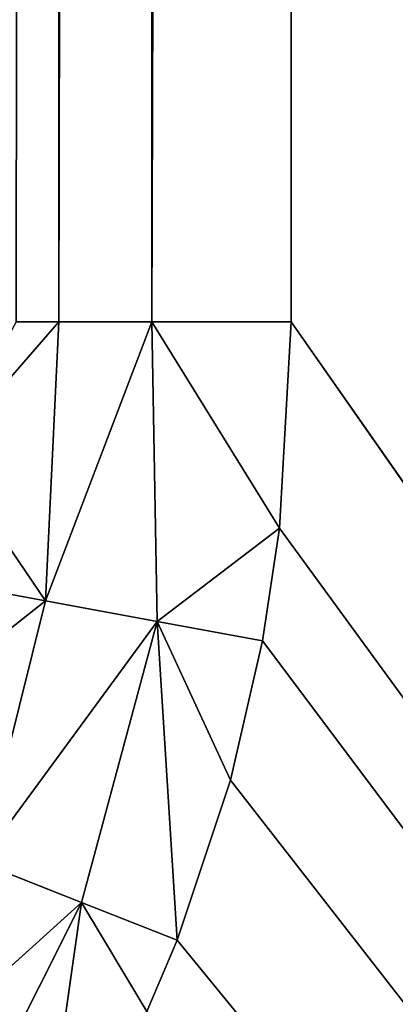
# Model space of a CAD drawing. Extents: x 0 to 700, y 0 to 509.
# Tile 171 of 243: x 671.61 to 673.79, y 31.92 to 37.63. Entities that reach past the tile are written whole.
import ezdxf

# ---------------------------------------------------------------- set-up
doc = ezdxf.new("R2010")
doc.units = 0
doc.header["$LTSCALE"] = 25.4
doc.layers.get('0').update_dxf_attribs({"linetype": 'CONTINUOUS'})

# ---------------------------------------------------------------- blocks, each defined once
blk = doc.blocks.new('5902539864168_-_S_STL')
at = {"color": 0}
for p, q in [((671.7175, 103, 478.3218), (671.9714, 102.9645, 476.5376)), ((671.7175, 103, 478.3218), (671.9714, 102.9645, 476.5376)), ((671.9714, 102.9645, 476.5376), (672.5247, 103, 476.7559)), ((672.3489, 103, 477.1706), (671.9714, 102.9645, 476.5376)), ((672.3489, 103, 477.1706), (671.9714, 102.9645, 476.5376)), ((671.9714, 102.9645, 476.5376), (672.5247, 103, 476.7559)), ((672.3489, 103, 477.1706), (672.5247, 103, 476.7559)), ((672.3489, 103, 477.1706), (672.5247, 103, 476.7559)), ((672.3785, 102.9345, 473.1736), (673.1854, 103, 473.1736)), ((672.3785, 102.9345, 473.1736), (673.1854, 103, 473.1736)), ((672.3785, 102.9345, 473.1736), (673.1169, 103, 474.3688)), ((672.3785, 102.9345, 473.1736), (673.1169, 103, 474.3688)), ((672.409, 102.9614, 474.9099), (673.1169, 103, 474.3688)), ((672.409, 102.9614, 474.9099), (673.1169, 103, 474.3688)), ((672.409, 102.9614, 474.9099), (673.0189, 103, 475.0224)), ((672.5247, 103, 476.7559), (672.409, 102.9614, 474.9099)), ((672.5247, 103, 476.7559), (672.409, 102.9614, 474.9099)), ((672.8336, 103, 475.8304), (672.409, 102.9614, 474.9099)), ((672.8336, 103, 475.8304), (672.409, 102.9614, 474.9099)), ((672.409, 102.9614, 474.9099), (673.0189, 103, 475.0224)), ((672.5247, 103, 476.7559), (672.8336, 103, 475.8304)), ((672.5247, 103, 476.7559), (672.8336, 103, 475.8304)), ((672.8336, 103, 475.8304), (673.0189, 103, 475.0224)), ((672.8336, 103, 475.8304), (673.0189, 103, 475.0224)), ((673.0189, 103, 475.0224), (673.1169, 103, 474.3688)), ((673.0189, 103, 475.0224), (673.1169, 103, 474.3688)), ((673.1169, 103, 474.3688), (673.1854, 103, 473.1736)), ((673.1169, 103, 474.3688), (673.1854, 103, 473.1736)), ((673.1854, 103, 473.1736), (673.1854, 103, 194.1381)), ((673.1854, 103, 473.1736), (673.1854, 103, 194.1381)), ((671.9714, 102.9645, 476.5376), (670.7179, 102.8556, 477.6698)), ((671.9714, 102.9645, 476.5376), (670.7179, 102.8556, 477.6698)), ((671.9714, 102.9645, 476.5376), (671.2322, 102.9664, 478.0052)), ((671.9714, 102.9645, 476.5376), (671.2322, 102.9664, 478.0052)), ((671.9714, 102.9645, 476.5376), (671.3845, 102.8474, 476.3061)), ((671.9714, 102.9645, 476.5376), (671.3845, 102.8474, 476.3061)), ((672.409, 102.9614, 474.9099), (671.3845, 102.8474, 476.3061)), ((672.409, 102.9614, 474.9099), (671.3845, 102.8474, 476.3061)), ((672.409, 102.9614, 474.9099), (671.7617, 102.8339, 474.7906)), ((672.409, 102.9614, 474.9099), (671.7617, 102.8339, 474.7906)), ((672.3785, 102.9345, 473.1736), (671.7617, 102.8339, 474.7906)), ((672.3785, 102.9345, 473.1736), (671.7617, 102.8339, 474.7906)), ((671.8394, 102.8154, 473.1736), (672.3785, 102.9345, 473.1736)), ((671.8394, 102.8154, 473.1736), (672.3785, 102.9345, 473.1736)), ((672.409, 102.9614, 474.9099), (671.9714, 102.9645, 476.5376)), ((672.409, 102.9614, 474.9099), (671.9714, 102.9645, 476.5376)), ((672.3785, 102.9345, 473.1736), (672.409, 102.9614, 474.9099)), ((672.3785, 102.9345, 473.1736), (672.409, 102.9614, 474.9099)), ((672.3785, 102.9345, 473.1736), (672.3785, 102.9345, 194.1381)), ((672.3785, 102.9345, 473.1736), (672.3785, 102.9345, 194.1381)), ((671.7617, 102.8339, 474.7906), (671.0013, 102.632, 475.3907)), ((671.7617, 102.8339, 474.7906), (671.0013, 102.632, 475.3907)), ((671.7617, 102.8339, 474.7906), (671.1254, 102.6146, 474.6732)), ((671.7617, 102.8339, 474.7906), (671.1254, 102.6146, 474.6732)), ((671.1782, 102.5942, 473.9322), (671.7617, 102.8339, 474.7906)), ((671.1782, 102.5942, 473.9322), (671.7617, 102.8339, 474.7906)), ((671.3845, 102.8474, 476.3061), (671.7617, 102.8339, 474.7906)), ((671.3845, 102.8474, 476.3061), (671.7617, 102.8339, 474.7906)), ((671.7617, 102.8339, 474.7906), (671.8394, 102.8154, 473.1736)), ((671.7617, 102.8339, 474.7906), (671.8394, 102.8154, 473.1736)), ((671.8394, 102.8154, 473.1736), (671.1782, 102.5942, 473.9322)), ((671.8394, 102.8154, 473.1736), (671.1782, 102.5942, 473.9322)), ((671.5929, 102.7396, 473.1736), (671.8394, 102.8154, 473.1736)), ((671.5929, 102.7396, 473.1736), (671.8394, 102.8154, 473.1736)), ((671.8394, 102.8154, 473.1736), (671.8395, 102.8155, 194.1381)), ((671.8394, 102.8154, 473.1736), (671.8395, 102.8155, 194.1381))]:
    blk.add_line(p, q, dxfattribs=at)
mesh = blk.add_polyface(dxfattribs=at)
corners = [(5.8292, 103, 89.0513), (350, 103, 116.5513), (694.1707, 103, 89.0513), (346.9612, 103, 116.8172), (35.4535, 103, 184.6354), (33.7016, 103, 185.0729), (32.1062, 103, 185.7495), (30.7018, 103, 186.6255), (29.4424, 103, 187.7283), (28.4097, 103, 188.9963), (27.6463, 103, 190.3453), (27.1371, 103, 191.7417), (26.8672, 103, 193.162), (5.8292, 103, 503.2221), (344.0146, 103, 117.6067), (341.25, 103, 118.8959), (338.7512, 103, 120.6456), (336.5942, 103, 122.8026), (334.8445, 103, 125.3013), (333.5554, 103, 128.066), (332.7659, 103, 131.0125), (332.5, 103, 134.0513), (332.7659, 103, 137.0902), (333.5554, 103, 140.0367), (334.8445, 103, 142.8013), (336.5942, 103, 145.3001), (338.7512, 103, 147.4571), (341.25, 103, 149.2068), (344.0146, 103, 150.496), (346.9612, 103, 151.2855), (350, 103, 151.5513), (37.442, 103, 184.4697), (26.8146, 103, 194.1381), (26.8146, 103, 473.1736), (26.9551, 103, 474.8753), (26.9811, 103, 475.0224), (27.3125, 103, 476.3089), (27.4753, 103, 476.7559), (27.8568, 103, 477.5931), (28.651, 103, 478.8429), (29.5798, 103, 479.868), (30.6657, 103, 480.7268), (30.7295, 103, 480.7689), (31.8807, 103, 481.4002), (32.2955, 103, 481.576), (33.2209, 103, 481.8849), (34.0289, 103, 482.0703), (34.6826, 103, 482.1682), (35.8777, 103, 482.2367), (664.1223, 103, 482.2367), (673.1854, 103, 194.1381), (694.1707, 103, 503.2221), (673.0914, 103, 192.8347), (672.7317, 103, 191.3065), (672.1177, 103, 189.8691), (671.2672, 103, 188.5502), (670.1917, 103, 187.3684), (669.8016, 103, 187.0227), (668.4412, 103, 186.0551), (666.9005, 103, 185.294), (665.2044, 103, 184.7658), (353.0388, 103, 116.8172), (355.9854, 103, 117.6067), (358.75, 103, 118.8959), (361.2488, 103, 120.6456), (363.4058, 103, 122.8026), (365.1554, 103, 125.3013), (366.4446, 103, 128.066), (367.2341, 103, 131.0125), (367.5, 103, 134.0513), (367.2341, 103, 137.0902), (366.4446, 103, 140.0367), (663.399, 103, 184.499), (365.1554, 103, 142.8013), (363.4058, 103, 145.3001), (361.2488, 103, 147.4571), (358.75, 103, 149.2068), (355.9854, 103, 150.496), (353.0388, 103, 151.2855), (662.558, 103, 184.4697), (673.1854, 103, 473.1736), (673.1169, 103, 474.3688), (673.0189, 103, 475.0224), (672.8336, 103, 475.8304), (672.5247, 103, 476.7559), (672.3489, 103, 477.1706), (671.7175, 103, 478.3218), (671.6755, 103, 478.3857), (670.8167, 103, 479.4716), (669.7916, 103, 480.4003), (668.5418, 103, 481.1945), (667.7045, 103, 481.576), (667.2576, 103, 481.7388), (665.9711, 103, 482.0703), (665.8239, 103, 482.0962)]
mesh.append_faces([[corners[k] for k in face] for face in [(0, 1, 2), (1, 0, 3), (4, 0, 5), (5, 0, 6), (6, 0, 7), (7, 0, 8), (8, 0, 9), (9, 0, 10), (10, 0, 11), (11, 0, 12), (3, 4, 14), (14, 4, 15), (15, 4, 16), (16, 4, 17), (17, 4, 18), (18, 4, 19), (19, 4, 20), (20, 4, 21), (21, 4, 22), (22, 4, 23), (23, 4, 24), (24, 4, 25), (25, 4, 26), (26, 4, 27), (27, 4, 28), (28, 4, 29), (29, 4, 30), (12, 13, 32), (32, 13, 33), (33, 13, 34), (34, 13, 35), (35, 13, 36), (36, 13, 37), (37, 13, 38), (38, 13, 39), (39, 13, 40), (40, 13, 41), (41, 13, 42), (42, 13, 43), (43, 13, 44), (44, 13, 45), (45, 13, 46), (46, 13, 47), (47, 13, 48), (48, 13, 49), (2, 50, 51), (50, 2, 52), (52, 2, 53), (53, 2, 54), (54, 2, 55), (55, 2, 56), (56, 2, 57), (57, 2, 58), (58, 2, 59), (59, 2, 60), (61, 2, 1), (60, 71, 72), (72, 30, 79), (79, 30, 31), (51, 49, 13)]], dxfattribs={"vtx0": -1, "vtx1": -1, "color": 0})
mesh.append_faces([[corners[k] for k in face] for face in [(3, 0, 4), (60, 2, 61)]], dxfattribs={"vtx0": -1, "vtx1": -1, "vtx2": -1, "color": 0})
mesh.append_faces([[corners[k] for k in face] for face in [(12, 0, 13), (30, 4, 31), (60, 61, 62), (60, 62, 63), (60, 63, 64), (60, 64, 65), (60, 65, 66), (60, 66, 67), (60, 67, 68), (60, 68, 69), (60, 69, 70), (60, 70, 71), (72, 71, 73), (72, 73, 74), (72, 74, 75), (72, 75, 76), (72, 76, 77), (72, 77, 78), (72, 78, 30), (51, 50, 80), (51, 80, 81), (51, 81, 82), (51, 82, 83), (51, 83, 84), (51, 84, 85), (51, 85, 86), (51, 86, 87), (51, 87, 88), (51, 88, 89), (51, 89, 90), (51, 90, 91), (51, 91, 92), (51, 92, 93), (51, 93, 94), (51, 94, 49)]], dxfattribs={"vtx0": -1, "vtx2": -1, "color": 0})
mesh = blk.add_polyface(dxfattribs=at)
corners = [(671.7175, 103, 478.3218), (671.9714, 102.9645, 476.5376), (671.2322, 102.9664, 478.0052)]
mesh.append_faces([[corners[k] for k in face] for face in [(0, 1, 2)]], dxfattribs={"color": 0})
mesh = blk.add_polyface(dxfattribs=at)
corners = [(671.7175, 103, 478.3218), (672.3489, 103, 477.1706), (671.9714, 102.9645, 476.5376)]
mesh.append_faces([[corners[k] for k in face] for face in [(0, 1, 2)]], dxfattribs={"color": 0})
mesh = blk.add_polyface(dxfattribs=at)
corners = [(672.5247, 103, 476.7559), (672.409, 102.9614, 474.9099), (671.9714, 102.9645, 476.5376)]
mesh.append_faces([[corners[k] for k in face] for face in [(0, 1, 2)]], dxfattribs={"color": 0})
mesh = blk.add_polyface(dxfattribs=at)
corners = [(672.3489, 103, 477.1706), (672.5247, 103, 476.7559), (671.9714, 102.9645, 476.5376)]
mesh.append_faces([[corners[k] for k in face] for face in [(0, 1, 2)]], dxfattribs={"color": 0})
mesh = blk.add_polyface(dxfattribs=at)
corners = [(672.3785, 102.9345, 473.1736), (673.1854, 103, 194.1381), (672.3785, 102.9345, 194.1381), (673.1854, 103, 473.1736)]
mesh.append_faces([[corners[k] for k in face] for face in [(0, 1, 2), (1, 0, 3)]], dxfattribs={"vtx0": -1, "color": 0})
mesh = blk.add_polyface(dxfattribs=at)
corners = [(673.1169, 103, 474.3688), (673.1854, 103, 473.1736), (672.3785, 102.9345, 473.1736)]
mesh.append_faces([[corners[k] for k in face] for face in [(0, 1, 2)]], dxfattribs={"color": 0})
mesh = blk.add_polyface(dxfattribs=at)
corners = [(672.409, 102.9614, 474.9099), (673.1169, 103, 474.3688), (672.3785, 102.9345, 473.1736)]
mesh.append_faces([[corners[k] for k in face] for face in [(0, 1, 2)]], dxfattribs={"color": 0})
mesh = blk.add_polyface(dxfattribs=at)
corners = [(673.0189, 103, 475.0224), (673.1169, 103, 474.3688), (672.409, 102.9614, 474.9099)]
mesh.append_faces([[corners[k] for k in face] for face in [(0, 1, 2)]], dxfattribs={"color": 0})
mesh = blk.add_polyface(dxfattribs=at)
corners = [(672.5247, 103, 476.7559), (672.8336, 103, 475.8304), (672.409, 102.9614, 474.9099)]
mesh.append_faces([[corners[k] for k in face] for face in [(0, 1, 2)]], dxfattribs={"color": 0})
mesh = blk.add_polyface(dxfattribs=at)
corners = [(672.8336, 103, 475.8304), (673.0189, 103, 475.0224), (672.409, 102.9614, 474.9099)]
mesh.append_faces([[corners[k] for k in face] for face in [(0, 1, 2)]], dxfattribs={"color": 0})
mesh = blk.add_polyface(dxfattribs=at)
corners = [(671.2322, 102.9664, 478.0052), (671.9714, 102.9645, 476.5376), (670.7179, 102.8556, 477.6698)]
mesh.append_faces([[corners[k] for k in face] for face in [(0, 1, 2)]], dxfattribs={"color": 0})
mesh = blk.add_polyface(dxfattribs=at)
corners = [(670.7179, 102.8556, 477.6698), (671.9714, 102.9645, 476.5376), (671.3845, 102.8474, 476.3061)]
mesh.append_faces([[corners[k] for k in face] for face in [(0, 1, 2)]], dxfattribs={"color": 0})
mesh = blk.add_polyface(dxfattribs=at)
corners = [(671.9714, 102.9645, 476.5376), (672.409, 102.9614, 474.9099), (671.3845, 102.8474, 476.3061)]
mesh.append_faces([[corners[k] for k in face] for face in [(0, 1, 2)]], dxfattribs={"color": 0})
mesh = blk.add_polyface(dxfattribs=at)
corners = [(671.3845, 102.8474, 476.3061), (672.409, 102.9614, 474.9099), (671.7617, 102.8339, 474.7906)]
mesh.append_faces([[corners[k] for k in face] for face in [(0, 1, 2)]], dxfattribs={"color": 0})
mesh = blk.add_polyface(dxfattribs=at)
corners = [(672.409, 102.9614, 474.9099), (672.3785, 102.9345, 473.1736), (671.7617, 102.8339, 474.7906)]
mesh.append_faces([[corners[k] for k in face] for face in [(0, 1, 2)]], dxfattribs={"color": 0})
mesh = blk.add_polyface(dxfattribs=at)
corners = [(671.7617, 102.8339, 474.7906), (672.3785, 102.9345, 473.1736), (671.8394, 102.8154, 473.1736)]
mesh.append_faces([[corners[k] for k in face] for face in [(0, 1, 2)]], dxfattribs={"color": 0})
mesh = blk.add_polyface(dxfattribs=at)
corners = [(671.8394, 102.8154, 473.1736), (672.3785, 102.9345, 194.1381), (671.8395, 102.8155, 194.1381), (672.3785, 102.9345, 473.1736)]
mesh.append_faces([[corners[k] for k in face] for face in [(0, 1, 2), (1, 0, 3)]], dxfattribs={"vtx0": -1, "color": 0})
mesh = blk.add_polyface(dxfattribs=at)
corners = [(671.3845, 102.8474, 476.3061), (671.7617, 102.8339, 474.7906), (671.0013, 102.632, 475.3907)]
mesh.append_faces([[corners[k] for k in face] for face in [(0, 1, 2)]], dxfattribs={"color": 0})
mesh = blk.add_polyface(dxfattribs=at)
corners = [(671.0013, 102.632, 475.3907), (671.7617, 102.8339, 474.7906), (671.1254, 102.6146, 474.6732)]
mesh.append_faces([[corners[k] for k in face] for face in [(0, 1, 2)]], dxfattribs={"color": 0})
mesh = blk.add_polyface(dxfattribs=at)
corners = [(671.7617, 102.8339, 474.7906), (671.1782, 102.5942, 473.9322), (671.1254, 102.6146, 474.6732)]
mesh.append_faces([[corners[k] for k in face] for face in [(0, 1, 2)]], dxfattribs={"color": 0})
mesh = blk.add_polyface(dxfattribs=at)
corners = [(671.7617, 102.8339, 474.7906), (671.8394, 102.8154, 473.1736), (671.1782, 102.5942, 473.9322)]
mesh.append_faces([[corners[k] for k in face] for face in [(0, 1, 2)]], dxfattribs={"color": 0})
mesh = blk.add_polyface(dxfattribs=at)
corners = [(671.1782, 102.5942, 473.9322), (671.8394, 102.8154, 473.1736), (671.5929, 102.7396, 473.1736)]
mesh.append_faces([[corners[k] for k in face] for face in [(0, 1, 2)]], dxfattribs={"color": 0})
mesh = blk.add_polyface(dxfattribs=at)
corners = [(671.5929, 102.7396, 473.1736), (671.8395, 102.8155, 194.1381), (671.5929, 102.7396, 194.1381), (671.8394, 102.8154, 473.1736)]
mesh.append_faces([[corners[k] for k in face] for face in [(0, 1, 2), (1, 0, 3)]], dxfattribs={"vtx0": -1, "color": 0})

msp = doc.modelspace()

# ---------------------------------------------------------------- block references
at = {"color": 254, "extrusion": (0, -1, 6.12323e-17)}
msp.add_blockref('5902539864168_-_S_STL', (0, 0, -509.0513), dxfattribs=at)

doc.saveas('drawing.dxf')
